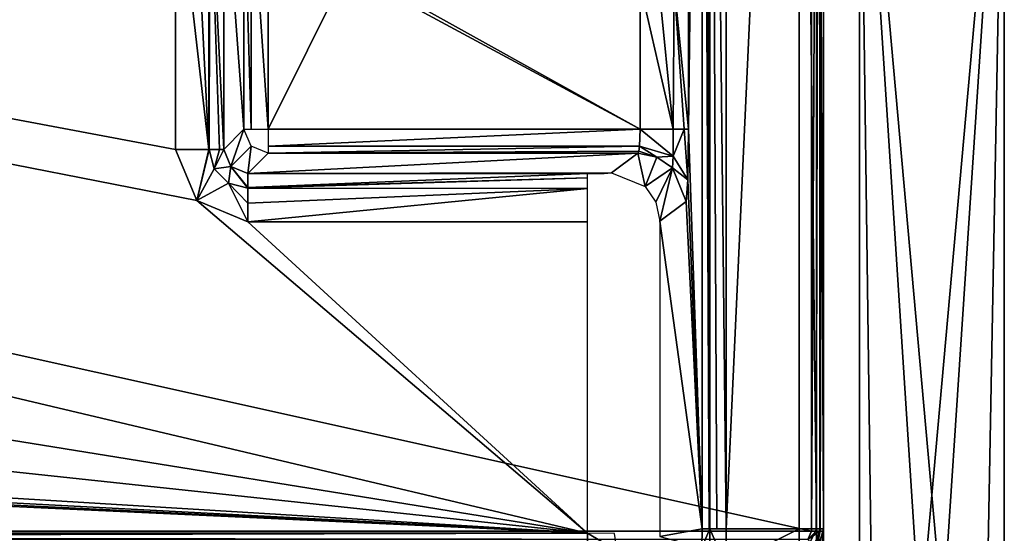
# Model space of a CAD drawing. Header units: millimetres. Extents: x -83 to 83, y -132 to 78.
# Tile 24 of 29: x 58 to 78, y -111 to -100. Entities that reach past the tile are written whole.
import ezdxf

# ---------------------------------------------------------------- set-up
doc = ezdxf.new("R2010")
doc.units = ezdxf.units.MM
doc.header["$LTSCALE"] = 52.148148
for name, color, linetype in [('1', 7, 'CONTINUOUS'), ('153', 7, 'CONTINUOUS'), ('154', 7, 'CONTINUOUS'), ('155', 7, 'CONTINUOUS'), ('156', 7, 'CONTINUOUS'), ('157', 7, 'CONTINUOUS'), ('158', 7, 'CONTINUOUS'), ('159', 7, 'CONTINUOUS'), ('160', 7, 'CONTINUOUS'), ('161', 7, 'CONTINUOUS'), ('162', 7, 'CONTINUOUS'), ('163', 7, 'CONTINUOUS'), ('166', 7, 'CONTINUOUS'), ('169', 7, 'CONTINUOUS'), ('174', 7, 'CONTINUOUS'), ('176', 7, 'CONTINUOUS'), ('22', 7, 'CONTINUOUS'), ('27', 7, 'CONTINUOUS'), ('28', 7, 'CONTINUOUS'), ('3', 7, 'CONTINUOUS'), ('4', 7, 'CONTINUOUS'), ('43', 7, 'CONTINUOUS'), ('44', 7, 'CONTINUOUS'), ('5', 7, 'CONTINUOUS'), ('6', 7, 'CONTINUOUS'), ('66', 7, 'CONTINUOUS'), ('68', 7, 'CONTINUOUS'), ('69', 7, 'CONTINUOUS'), ('7', 7, 'CONTINUOUS'), ('83', 7, 'CONTINUOUS'), ('91', 7, 'CONTINUOUS')]:
    doc.layers.add(name, color=color, linetype=linetype)

msp = doc.modelspace()

# ---------------------------------------------------------------- linework, layer by layer
at = {"layer": '1', "linetype": 'CONTINUOUS'}
for points in [[(74, -110.947), (74, -78), (72.483, -110.947), (74, -110.947)], [(74, -78), (72.483, -79.02), (72.483, -110.947), (74, -78)]]:
    msp.add_3dface(points, dxfattribs=at)
at = {"layer": '153', "linetype": 'CONTINUOUS'}
for points in [[(70.703, -99.672, -9.5), (70.703, -102.663, -9.5), (71.387, -102.663, -9.229), (70.703, -99.672, -9.5)], [(70.703, -99.672, -9.5), (71.387, -102.663, -9.229), (71.088, -99.672, -9.423), (70.703, -99.672, -9.5)], [(71.088, -99.672, -9.423), (71.387, -102.663, -9.229), (71.407, -99.672, -9.209), (71.088, -99.672, -9.423)], [(71.387, -102.663, -9.229), (71.611, -102.663, -8.917), (71.407, -99.672, -9.209), (71.387, -102.663, -9.229)], [(71.611, -102.663, -8.917), (71.702, -102.663, -8.535), (71.407, -99.672, -9.209), (71.611, -102.663, -8.917)], [(71.702, -102.663, -8.535), (71.702, -99.672, -8.535), (71.407, -99.672, -9.209), (71.702, -102.663, -8.535)]]:
    msp.add_3dface(points, dxfattribs=at)
at = {"layer": '154', "linetype": 'CONTINUOUS'}
for points in [[(71.384, -103.221, -9.451), (70.703, -102.663, -9.5), (70.688, -103.012, -9.642), (71.384, -103.221, -9.451)], [(71.387, -102.663, -9.229), (70.703, -102.663, -9.5), (71.384, -103.221, -9.451), (71.387, -102.663, -9.229)], [(71.687, -103.71, -8.961), (71.611, -102.663, -8.917), (71.384, -103.221, -9.451), (71.687, -103.71, -8.961)], [(71.611, -102.663, -8.917), (71.387, -102.663, -9.229), (71.384, -103.221, -9.451), (71.611, -102.663, -8.917)], [(71.687, -103.71, -8.961), (71.702, -102.663, -8.535), (71.611, -102.663, -8.917), (71.687, -103.71, -8.961)], [(71.044, -103.243, -9.999), (70.688, -103.012, -9.642), (70.671, -103.121, -9.8), (71.044, -103.243, -9.999)], [(71.384, -103.221, -9.451), (70.688, -103.012, -9.642), (71.044, -103.243, -9.999), (71.384, -103.221, -9.451)], [(70.652, -103.163, -9.987), (71.044, -103.243, -9.999), (70.671, -103.121, -9.8), (70.652, -103.163, -9.987)], [(71.368, -103.466, -10.004), (71.384, -103.221, -9.451), (71.044, -103.243, -9.999), (71.368, -103.466, -10.004)], [(71.687, -103.71, -8.961), (71.384, -103.221, -9.451), (71.368, -103.466, -10.004), (71.687, -103.71, -8.961)], [(71.651, -104.162, -9.996), (71.687, -103.71, -8.961), (71.368, -103.466, -10.004), (71.651, -104.162, -9.996)]]:
    msp.add_3dface(points, dxfattribs=at)
at = {"layer": '155', "linetype": 'CONTINUOUS'}
for points in [[(70.804, -103.852, -25.561), (70.652, -103.163, -9.987), (70.108, -103.57, -25.544), (70.804, -103.852, -25.561)], [(71.044, -103.243, -9.999), (70.652, -103.163, -9.987), (70.804, -103.852, -25.561), (71.044, -103.243, -9.999)], [(71.368, -103.466, -10.004), (71.044, -103.243, -9.999), (70.804, -103.852, -25.561), (71.368, -103.466, -10.004)], [(71.027, -104.176, -25.56), (71.368, -103.466, -10.004), (70.804, -103.852, -25.561), (71.027, -104.176, -25.56)], [(71.108, -104.57, -25.552), (71.368, -103.466, -10.004), (71.027, -104.176, -25.56), (71.108, -104.57, -25.552)], [(71.108, -104.57, -25.552), (71.651, -104.162, -9.996), (71.368, -103.466, -10.004), (71.108, -104.57, -25.552)]]:
    msp.add_3dface(points, dxfattribs=at)
at = {"layer": '156', "linetype": 'CONTINUOUS'}
for points in [[(69.609, -103.583, -26.026), (62.567, -103.874, -26.706), (69.609, -103.671, -26.411), (69.609, -103.583, -26.026)], [(62.567, -103.583, -26.026), (62.567, -103.874, -26.706), (69.609, -103.583, -26.026), (62.567, -103.583, -26.026)], [(62.567, -103.874, -26.706), (62.567, -103.885, -26.716), (69.609, -103.671, -26.411), (62.567, -103.874, -26.706)], [(69.609, -103.671, -26.411), (62.567, -103.885, -26.716), (69.609, -103.895, -26.726), (69.609, -103.671, -26.411)], [(62.567, -103.885, -26.716), (62.567, -104.195, -26.922), (69.609, -103.895, -26.726), (62.567, -103.885, -26.716)], [(62.567, -104.195, -26.922), (62.567, -104.582, -27), (69.609, -103.895, -26.726), (62.567, -104.195, -26.922)], [(62.567, -104.582, -27), (69.609, -104.582, -27), (69.609, -103.895, -26.726), (62.567, -104.582, -27)]]:
    msp.add_3dface(points, dxfattribs=at)
at = {"layer": '157', "linetype": 'CONTINUOUS'}
for points in [[(61.068, -103.083, -27), (61.506, -104.143, -27), (61.755, -103.083, -26.726), (61.068, -103.083, -27)], [(61.755, -103.083, -26.726), (61.506, -104.143, -27), (61.765, -103.083, -26.716), (61.755, -103.083, -26.726)], [(61.765, -103.083, -26.716), (61.506, -104.143, -27), (61.867, -103.487, -26.723), (61.765, -103.083, -26.716)], [(61.765, -103.083, -26.716), (61.867, -103.487, -26.723), (61.979, -103.083, -26.411), (61.765, -103.083, -26.716)], [(61.979, -103.083, -26.411), (61.867, -103.487, -26.723), (62.067, -103.083, -26.026), (61.979, -103.083, -26.411)], [(62.067, -103.083, -26.026), (61.867, -103.487, -26.723), (62.213, -103.437, -26.037), (62.067, -103.083, -26.026)], [(61.867, -103.487, -26.723), (61.506, -104.143, -27), (62.163, -103.783, -26.723), (61.867, -103.487, -26.723)], [(61.867, -103.487, -26.723), (62.163, -103.783, -26.723), (62.213, -103.437, -26.037), (61.867, -103.487, -26.723)], [(62.163, -103.783, -26.723), (62.567, -103.885, -26.716), (62.213, -103.437, -26.037), (62.163, -103.783, -26.723)], [(62.567, -103.874, -26.706), (62.567, -103.583, -26.026), (62.213, -103.437, -26.037), (62.567, -103.874, -26.706)], [(62.567, -103.885, -26.716), (62.567, -103.874, -26.706), (62.213, -103.437, -26.037), (62.567, -103.885, -26.716)], [(61.506, -104.143, -27), (62.567, -104.582, -27), (62.163, -103.783, -26.723), (61.506, -104.143, -27)], [(62.567, -104.582, -27), (62.567, -104.195, -26.922), (62.163, -103.783, -26.723), (62.567, -104.582, -27)], [(62.567, -104.195, -26.922), (62.567, -103.885, -26.716), (62.163, -103.783, -26.723), (62.567, -104.195, -26.922)]]:
    msp.add_3dface(points, dxfattribs=at)
at = {"layer": '158', "linetype": 'CONTINUOUS'}
for points in [[(61.455, -97.067, -26.922), (61.068, -97.067, -27), (61.755, -103.083, -26.726), (61.455, -97.067, -26.922)], [(61.068, -97.067, -27), (61.068, -103.083, -27), (61.755, -103.083, -26.726), (61.068, -97.067, -27)], [(61.765, -97.067, -26.716), (61.455, -97.067, -26.922), (61.755, -103.083, -26.726), (61.765, -97.067, -26.716)], [(61.765, -97.067, -26.716), (61.755, -103.083, -26.726), (61.765, -103.083, -26.716), (61.765, -97.067, -26.716)], [(61.776, -97.067, -26.706), (61.765, -103.083, -26.716), (61.979, -103.083, -26.411), (61.776, -97.067, -26.706)], [(61.776, -97.067, -26.706), (61.765, -97.067, -26.716), (61.765, -103.083, -26.716), (61.776, -97.067, -26.706)], [(61.776, -97.067, -26.706), (61.979, -103.083, -26.411), (62.067, -103.083, -26.026), (61.776, -97.067, -26.706)], [(62.067, -97.067, -26.026), (61.776, -97.067, -26.706), (62.067, -103.083, -26.026), (62.067, -97.067, -26.026)]]:
    msp.add_3dface(points, dxfattribs=at)
at = {"layer": '159', "linetype": 'CONTINUOUS'}
for points in [[(62.487, -97.487, -9.987), (62.067, -97.067, -26.026), (62.487, -102.663, -9.987), (62.487, -97.487, -9.987)], [(62.067, -97.067, -26.026), (62.067, -103.083, -26.026), (62.487, -102.663, -9.987), (62.067, -97.067, -26.026)]]:
    msp.add_3dface(points, dxfattribs=at)
at = {"layer": '160', "linetype": 'CONTINUOUS'}
for points in [[(62.487, -97.487, -9.987), (62.487, -102.663, -9.987), (62.638, -102.663, -9.642), (62.487, -97.487, -9.987)], [(62.638, -97.487, -9.642), (62.487, -97.487, -9.987), (62.638, -102.663, -9.642), (62.638, -97.487, -9.642)], [(62.987, -102.663, -9.5), (62.638, -97.487, -9.642), (62.638, -102.663, -9.642), (62.987, -102.663, -9.5)], [(62.987, -102.663, -9.5), (62.987, -97.487, -9.5), (62.638, -97.487, -9.642), (62.987, -102.663, -9.5)]]:
    msp.add_3dface(points, dxfattribs=at)
at = {"layer": '161', "linetype": 'CONTINUOUS'}
for points in [[(70.688, -103.012, -9.642), (70.703, -102.663, -9.5), (62.987, -103.012, -9.642), (70.688, -103.012, -9.642)], [(70.703, -102.663, -9.5), (62.987, -102.663, -9.5), (62.987, -103.012, -9.642), (70.703, -102.663, -9.5)], [(62.987, -103.163, -9.987), (70.688, -103.012, -9.642), (62.987, -103.012, -9.642), (62.987, -103.163, -9.987)], [(70.671, -103.121, -9.8), (70.688, -103.012, -9.642), (62.987, -103.163, -9.987), (70.671, -103.121, -9.8)], [(70.652, -103.163, -9.987), (70.671, -103.121, -9.8), (62.987, -103.163, -9.987), (70.652, -103.163, -9.987)]]:
    msp.add_3dface(points, dxfattribs=at)
at = {"layer": '162', "linetype": 'CONTINUOUS'}
for points in [[(70.108, -103.57, -25.544), (70.652, -103.163, -9.987), (62.567, -103.583, -26.026), (70.108, -103.57, -25.544)], [(62.567, -103.583, -26.026), (70.652, -103.163, -9.987), (62.987, -103.163, -9.987), (62.567, -103.583, -26.026)], [(70.108, -103.57, -25.544), (62.567, -103.583, -26.026), (69.956, -103.579, -25.886), (70.108, -103.57, -25.544)], [(62.567, -103.583, -26.026), (69.609, -103.583, -26.026), (69.956, -103.579, -25.886), (62.567, -103.583, -26.026)]]:
    msp.add_3dface(points, dxfattribs=at)
at = {"layer": '163', "linetype": 'CONTINUOUS'}
for points in [[(62.067, -103.083, -26.026), (62.213, -103.437, -26.037), (62.487, -102.663, -9.987), (62.067, -103.083, -26.026)], [(62.487, -102.663, -9.987), (62.213, -103.437, -26.037), (62.634, -103.016, -9.981), (62.487, -102.663, -9.987)], [(62.213, -103.437, -26.037), (62.567, -103.583, -26.026), (62.634, -103.016, -9.981), (62.213, -103.437, -26.037)], [(62.567, -103.583, -26.026), (62.987, -103.163, -9.987), (62.634, -103.016, -9.981), (62.567, -103.583, -26.026)]]:
    msp.add_3dface(points, dxfattribs=at)
at = {"layer": '166', "linetype": 'CONTINUOUS'}
for points in [[(78.25, -93.5, -29), (75.75, -131.33, -29), (75.25, -127, -29), (78.25, -93.5, -29)], [(75.25, -93.5, -29), (78.25, -93.5, -29), (75.25, -127, -29), (75.25, -93.5, -29)], [(77.58, -129.5, -29), (75.75, -131.33, -29), (78.25, -93.5, -29), (77.58, -129.5, -29)], [(78.25, -127, -29), (77.58, -129.5, -29), (78.25, -93.5, -29), (78.25, -127, -29)]]:
    msp.add_3dface(points, dxfattribs=at)
at = {"layer": '169', "linetype": 'CONTINUOUS'}
for points in [[(75.25, -93.5), (75.25, -127), (75.75, -131.33), (75.25, -93.5)], [(78.25, -93.5), (75.25, -93.5), (78.25, -127), (78.25, -93.5)], [(78.25, -127), (75.25, -93.5), (77.58, -129.5), (78.25, -127)], [(77.58, -129.5), (75.25, -93.5), (75.75, -131.33), (77.58, -129.5)]]:
    msp.add_3dface(points, dxfattribs=at)
at = {"layer": '174', "linetype": 'CONTINUOUS'}
for points in [[(75.25, -127, -29), (75.25, -127), (75.25, -93.5), (75.25, -127, -29)], [(75.25, -93.5, -29), (75.25, -127, -29), (75.25, -93.5), (75.25, -93.5, -29)]]:
    msp.add_3dface(points, dxfattribs=at)
at = {"layer": '176', "linetype": 'CONTINUOUS'}
for points in [[(78.25, -93.5, -29), (78.25, -93.5), (78.25, -127), (78.25, -93.5, -29)], [(78.25, -127, -29), (78.25, -93.5, -29), (78.25, -127), (78.25, -127, -29)]]:
    msp.add_3dface(points, dxfattribs=at)
at = {"layer": '22', "linetype": 'CONTINUOUS'}
for points in [[(-74.25, -110.996, -29), (-74.25, -78, -29), (74.25, -110.996, -29), (-74.25, -110.996, -29)], [(74.25, -110.996, -29), (-74.25, -78, -29), (74.25, -78, -29), (74.25, -110.996, -29)], [(-74.177, -111.173, -29), (-74.25, -110.996, -29), (74.177, -111.173, -29), (-74.177, -111.173, -29)], [(74.177, -111.173, -29), (-74.25, -110.996, -29), (74.25, -110.996, -29), (74.177, -111.173, -29)]]:
    msp.add_3dface(points, dxfattribs=at)
at = {"layer": '27', "linetype": 'CONTINUOUS'}
for points in [[(74.349, -110.996, -28.98), (74.25, -110.996, -29), (74.427, -78, -28.927), (74.349, -110.996, -28.98)], [(74.25, -110.996, -29), (74.25, -78, -29), (74.427, -78, -28.927), (74.25, -110.996, -29)], [(74.427, -110.996, -28.927), (74.349, -110.996, -28.98), (74.427, -78, -28.927), (74.427, -110.996, -28.927)], [(74.429, -110.996, -28.924), (74.427, -110.996, -28.927), (74.427, -78, -28.927), (74.429, -110.996, -28.924)], [(74.5, -78, -28.75), (74.429, -110.996, -28.924), (74.427, -78, -28.927), (74.5, -78, -28.75)], [(74.5, -110.996, -28.75), (74.429, -110.996, -28.924), (74.5, -78, -28.75), (74.5, -110.996, -28.75)]]:
    msp.add_3dface(points, dxfattribs=at)
at = {"layer": '28', "linetype": 'CONTINUOUS'}
for points in [[(74.177, -111.173, -29), (74.349, -110.996, -28.98), (74.427, -110.996, -28.927), (74.177, -111.173, -29)], [(74.177, -111.173, -29), (74.25, -110.996, -29), (74.349, -110.996, -28.98), (74.177, -111.173, -29)], [(74.177, -111.173, -29), (74.427, -110.996, -28.927), (74.302, -111.298, -28.927), (74.177, -111.173, -29)], [(74.302, -111.298, -28.927), (74.427, -110.996, -28.927), (74.354, -111.349, -28.756), (74.302, -111.298, -28.927)], [(74.429, -110.996, -28.924), (74.5, -110.996, -28.75), (74.354, -111.349, -28.756), (74.429, -110.996, -28.924)], [(74.427, -110.996, -28.927), (74.429, -110.996, -28.924), (74.354, -111.349, -28.756), (74.427, -110.996, -28.927)]]:
    msp.add_3dface(points, dxfattribs=at)
at = {"layer": '3', "linetype": 'CONTINUOUS'}
for points in [[(72.028, -79.02, -0.292), (71.983, -79.02, -0.483), (72.13, -110.947, -0.145), (72.028, -79.02, -0.292)], [(72.13, -110.947, -0.145), (71.983, -79.02, -0.483), (71.983, -110.947, -0.483), (72.13, -110.947, -0.145)], [(72.135, -79.02, -0.14), (72.028, -79.02, -0.292), (72.13, -110.947, -0.145), (72.135, -79.02, -0.14)], [(72.142, -110.947, -0.134), (72.135, -79.02, -0.14), (72.13, -110.947, -0.145), (72.142, -110.947, -0.134)], [(72.141, -79.02, -0.135), (72.135, -79.02, -0.14), (72.142, -110.947, -0.134), (72.141, -79.02, -0.135)], [(72.483, -110.947), (72.141, -79.02, -0.135), (72.29, -110.947, -0.039), (72.483, -110.947)], [(72.29, -110.947, -0.039), (72.141, -79.02, -0.135), (72.142, -110.947, -0.134), (72.29, -110.947, -0.039)], [(72.483, -110.947), (72.483, -79.02), (72.141, -79.02, -0.135), (72.483, -110.947)]]:
    msp.add_3dface(points, dxfattribs=at)
at = {"layer": '4', "linetype": 'CONTINUOUS'}
for points in [[(72.142, -110.947, -0.134), (71.983, -110.947, -0.483), (71.98, -111.338, -0.562), (72.142, -110.947, -0.134)], [(72.135, -111.637, -0.324), (72.142, -110.947, -0.134), (71.98, -111.338, -0.562), (72.135, -111.637, -0.324)], [(72.142, -110.947, -0.134), (72.13, -110.947, -0.145), (71.983, -110.947, -0.483), (72.142, -110.947, -0.134)], [(72.142, -110.947, -0.134), (72.135, -111.637, -0.324), (72.478, -111.712, -0.21), (72.142, -110.947, -0.134)], [(72.483, -110.947), (72.29, -110.947, -0.039), (72.142, -110.947, -0.134), (72.483, -110.947)], [(72.483, -110.947), (72.142, -110.947, -0.134), (72.478, -111.712, -0.21), (72.483, -110.947)]]:
    msp.add_3dface(points, dxfattribs=at)
at = {"layer": '43', "linetype": 'CONTINUOUS'}
for points in [[(74.5, -78, -0.5), (74.5, -110.947, -0.5), (74.5, -78, -28.75), (74.5, -78, -0.5)], [(74.5, -110.947, -0.5), (74.5, -110.996, -28.75), (74.5, -78, -28.75), (74.5, -110.947, -0.5)], [(74.5, -110.947, -0.5), (74.5, -111.337, -0.579), (74.5, -110.996, -28.75), (74.5, -110.947, -0.5)], [(74.5, -111.337, -0.579), (74.5, -111.666, -0.805), (74.5, -110.996, -28.75), (74.5, -111.337, -0.579)], [(74.5, -111.666, -0.805), (74.5, -111.88, -1.142), (74.5, -110.996, -28.75), (74.5, -111.666, -0.805)], [(74.5, -111.88, -1.142), (74.5, -111.946, -1.535), (74.5, -110.996, -28.75), (74.5, -111.88, -1.142)]]:
    msp.add_3dface(points, dxfattribs=at)
at = {"layer": '44', "linetype": 'CONTINUOUS'}
for points in [[(74.5, -110.996, -28.75), (74.354, -112.299, -1.547), (74.354, -111.349, -28.756), (74.5, -110.996, -28.75)], [(74.5, -111.946, -1.535), (74.354, -112.299, -1.547), (74.5, -110.996, -28.75), (74.5, -111.946, -1.535)]]:
    msp.add_3dface(points, dxfattribs=at)
at = {"layer": '5', "linetype": 'CONTINUOUS'}
for points in [[(74, -110.947), (72.478, -111.712, -0.21), (74, -111.712, -0.21), (74, -110.947)], [(74, -110.947), (72.483, -110.947), (72.478, -111.712, -0.21), (74, -110.947)]]:
    msp.add_3dface(points, dxfattribs=at)
at = {"layer": '6', "linetype": 'CONTINUOUS'}
for points in [[(74, -110.947), (74, -111.712, -0.21), (74.354, -110.947, -0.146), (74, -110.947)], [(74.354, -110.947, -0.146), (74, -111.712, -0.21), (74.354, -111.476, -0.254), (74.354, -110.947, -0.146)], [(74.5, -110.947, -0.5), (74.354, -111.476, -0.254), (74.5, -111.337, -0.579), (74.5, -110.947, -0.5)], [(74.354, -110.947, -0.146), (74.354, -111.476, -0.254), (74.5, -110.947, -0.5), (74.354, -110.947, -0.146)]]:
    msp.add_3dface(points, dxfattribs=at)
at = {"layer": '66', "linetype": 'CONTINUOUS'}
for points in [[(71.983, -110.947, -0.483), (71.983, -79.02, -0.483), (71.702, -102.663, -8.535), (71.983, -110.947, -0.483)], [(71.702, -102.663, -8.535), (71.983, -79.02, -0.483), (71.702, -99.672, -8.535), (71.702, -102.663, -8.535)], [(71.687, -103.71, -8.961), (71.983, -110.947, -0.483), (71.702, -102.663, -8.535), (71.687, -103.71, -8.961)], [(71.651, -104.162, -9.996), (71.983, -110.947, -0.483), (71.687, -103.71, -8.961), (71.651, -104.162, -9.996)], [(71.108, -104.57, -25.552), (71.983, -110.947, -0.483), (71.651, -104.162, -9.996), (71.108, -104.57, -25.552)], [(71.108, -111.107, -25.552), (71.983, -110.947, -0.483), (71.108, -104.57, -25.552), (71.108, -111.107, -25.552)], [(71.98, -111.338, -0.562), (71.983, -110.947, -0.483), (71.108, -111.107, -25.552), (71.98, -111.338, -0.562)]]:
    msp.add_3dface(points, dxfattribs=at)
at = {"layer": '68', "linetype": 'CONTINUOUS'}
for points in [[(69.609, -111.24, -27.042), (70.224, -111.404, -27.034), (69.609, -111.039, -27), (69.609, -111.24, -27.042)], [(69.609, -111.039, -27), (70.224, -111.404, -27.034), (70.17, -111.044, -26.891), (69.609, -111.039, -27)]]:
    msp.add_3dface(points, dxfattribs=at)
at = {"layer": '69', "linetype": 'CONTINUOUS'}
for points in [[(-69.609, -111.393, -27.147), (69.609, -111.039, -27), (-69.609, -111.039, -27), (-69.609, -111.393, -27.147)], [(69.609, -111.24, -27.042), (69.609, -111.039, -27), (-69.609, -111.393, -27.147), (69.609, -111.24, -27.042)]]:
    msp.add_3dface(points, dxfattribs=at)
at = {"layer": '7', "linetype": 'CONTINUOUS'}
for points in [[(74, -78), (74, -110.947), (74.354, -110.947, -0.146), (74, -78)], [(74, -78), (74.354, -110.947, -0.146), (74.354, -78, -0.146), (74, -78)], [(74.354, -78, -0.146), (74.5, -110.947, -0.5), (74.5, -78, -0.5), (74.354, -78, -0.146)], [(74.354, -110.947, -0.146), (74.5, -110.947, -0.5), (74.354, -78, -0.146), (74.354, -110.947, -0.146)]]:
    msp.add_3dface(points, dxfattribs=at)
at = {"layer": '83', "linetype": 'CONTINUOUS'}
for points in [[(62.987, -97.487, -9.5), (62.987, -102.663, -9.5), (64.621, -99.379, -9.5), (62.987, -97.487, -9.5)], [(62.987, -102.663, -9.5), (70.703, -102.663, -9.5), (64.621, -99.379, -9.5), (62.987, -102.663, -9.5)], [(64.621, -99.379, -9.5), (70.703, -102.663, -9.5), (65.328, -99.672, -9.5), (64.621, -99.379, -9.5)], [(65.328, -99.672, -9.5), (70.703, -102.663, -9.5), (70.703, -99.672, -9.5), (65.328, -99.672, -9.5)]]:
    msp.add_3dface(points, dxfattribs=at)
at = {"layer": '91', "linetype": 'CONTINUOUS'}
for points in [[(61.068, -97.067, -27), (-61.068, -80.115, -27), (61.068, -103.083, -27), (61.068, -97.067, -27)], [(61.068, -103.083, -27), (-61.068, -80.115, -27), (61.506, -104.143, -27), (61.068, -103.083, -27)], [(-61.068, -80.115, -27), (69.609, -111.039, -27), (61.506, -104.143, -27), (-61.068, -80.115, -27)], [(69.609, -111.039, -27), (-61.068, -80.115, -27), (-61.068, -89.933, -27), (69.609, -111.039, -27)], [(69.609, -111.039, -27), (-61.068, -89.933, -27), (-61.068, -97.067, -27), (69.609, -111.039, -27)], [(-61.068, -103.083, -27), (69.609, -111.039, -27), (-61.068, -97.067, -27), (-61.068, -103.083, -27)], [(-61.507, -104.144, -27), (69.609, -111.039, -27), (-61.068, -103.083, -27), (-61.507, -104.144, -27)], [(-62.567, -104.582, -27), (69.609, -111.039, -27), (-61.507, -104.144, -27), (-62.567, -104.582, -27)], [(61.506, -104.143, -27), (69.609, -111.039, -27), (62.567, -104.582, -27), (61.506, -104.143, -27)], [(-69.609, -111.039, -27), (69.609, -111.039, -27), (-69.609, -104.582, -27), (-69.609, -111.039, -27)], [(-69.609, -104.582, -27), (69.609, -111.039, -27), (-62.567, -104.582, -27), (-69.609, -104.582, -27)], [(62.567, -104.582, -27), (69.609, -111.039, -27), (69.609, -104.582, -27), (62.567, -104.582, -27)]]:
    msp.add_3dface(points, dxfattribs=at)

doc.saveas('drawing.dxf')
